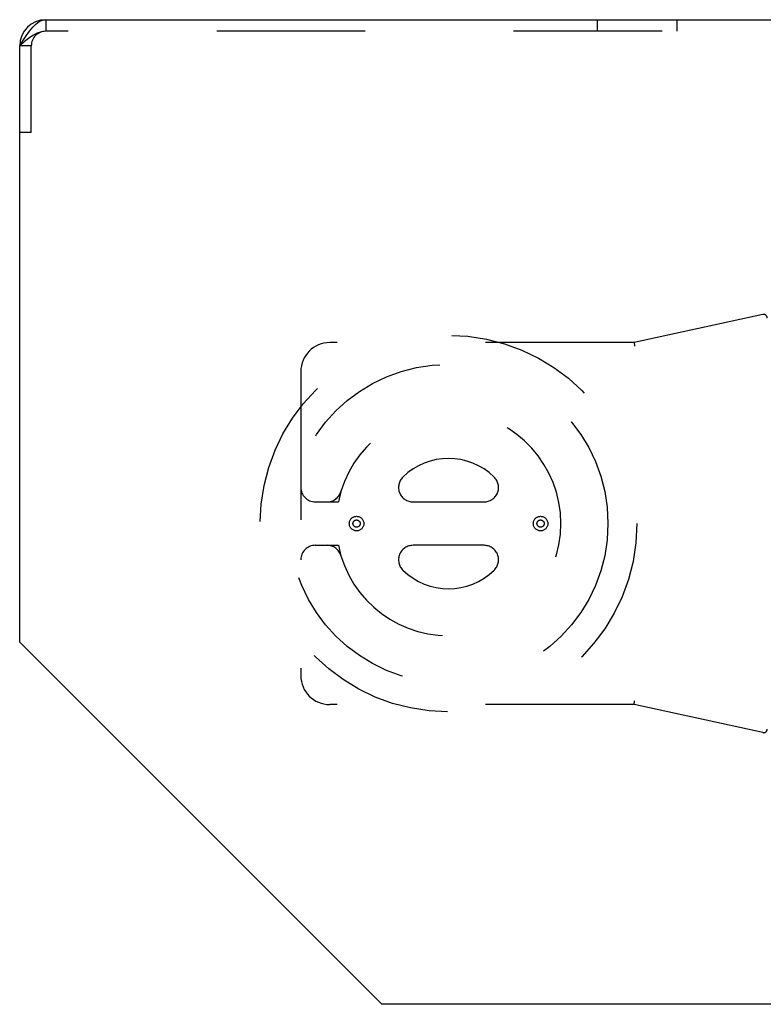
# Model space of a CAD drawing. Header units: inches. Extents: x 0 to 73.3, y 0 to 56.7.
# Tile 19 of 36: x 38.4 to 40.4, y 25.5 to 28.2. Entities that reach past the tile are written whole.
import ezdxf

# ---------------------------------------------------------------- set-up
doc = ezdxf.new("R2010")
doc.units = ezdxf.units.IN
doc.header["$LTSCALE"] = 4.033333
doc.header["$MEASUREMENT"] = 0
doc.linetypes.add('HIDDEN', pattern=[0.2, 0.1, -0.1])
doc.layers.get('0').update_dxf_attribs({"linetype": 'CONTINUOUS'})
doc.layers.add('DEFAULT_2', color=8, linetype='HIDDEN')

msp = doc.modelspace()

# ---------------------------------------------------------------- linework, layer by layer
at = {"color": 7, "linetype": 'Continuous'}
for p, q in [((38.4995, 28.1899), (42.594, 28.1899)), ((38.4375, 28.1329), (38.4463, 28.1462)), ((38.4286, 28.1191), (38.4375, 28.1329)), ((38.4286, 26.497), (38.4286, 28.1191)), ((39.4129, 25.5128), (38.4286, 26.497)), ((42.5467, 25.5128), (39.4129, 25.5128))]:
    msp.add_line(p, q, dxfattribs=at)
for points in [[(38.4463, 28.1462), (38.4552, 28.1585), (38.4641, 28.1692), (38.4729, 28.178)], [(38.4729, 28.178), (38.4818, 28.1846), (38.4906, 28.1886), (38.4995, 28.1899)]]:
    msp.add_lwpolyline(points, dxfattribs=at)
msp.add_arc((38.4995, 28.1191), 0.0709, 90, 180, dxfattribs=at)
at = {"layer": 'DEFAULT_2', "color": 8, "linetype": 'HIDDEN'}
for p, q in [((38.4995, 28.1899), (38.4995, 28.1585)), ((39.9975, 28.1899), (39.9975, 28.1585)), ((40.2141, 28.1899), (40.2141, 28.1585)), ((42.594, 28.1585), (38.4995, 28.1585)), ((38.4601, 28.1191), (38.4286, 28.1191)), ((38.4601, 27.8829), (38.4601, 28.1191)), ((38.4601, 27.8829), (38.4286, 27.8829)), ((40.4482, 27.3881), (40.0979, 27.312)), ((40.0979, 27.312), (39.2711, 27.312)), ((40.0979, 27.312), (40.099, 27.3022)), ((39.1924, 27.2333), (39.1924, 26.4065)), ((39.2318, 26.8789), (39.2946, 26.8789)), ((39.4975, 26.8789), (39.6904, 26.8789)), ((39.2318, 26.7608), (39.2946, 26.7608)), ((39.6904, 26.7608), (39.4975, 26.7608)), ((40.0979, 26.3277), (39.2711, 26.3277)), ((40.0979, 26.3277), (40.099, 26.3376)), ((40.4482, 26.2516), (40.0979, 26.3277))]:
    msp.add_line(p, q, dxfattribs=at)
msp.add_lwpolyline([(38.4995, 28.1585), (38.4877, 28.1571), (38.4759, 28.1532), (38.4641, 28.1469), (38.4522, 28.1388), (38.4404, 28.1293), (38.4286, 28.1191)], dxfattribs=at)
for centre, radius in [((39.594, 26.8199), 0.5118), ((39.594, 26.8199), 0.4331), ((39.344, 26.8199), 0.0197), ((39.344, 26.8199), 0.00984), ((39.844, 26.8199), 0.0197), ((39.844, 26.8199), 0.00984)]:
    msp.add_circle(centre, radius, dxfattribs=at)
for centre, radius, start, end in [((38.4995, 28.1191), 0.0394, 90, 180), ((40.4503, 27.3785), 0.00984, 0, 102.2648), ((39.2711, 27.2333), 0.0787, 90, 180), ((39.594, 26.8199), 0.3051, 191.1599, 168.8401), ((39.594, 26.8199), 0.1772, 45.5847, 134.4153), ((39.4975, 26.9183), 0.0394, 134.4153, 270), ((39.6904, 26.9183), 0.0394, 270, 45.5847), ((39.2318, 26.9183), 0.0394, 180, 270), ((39.2638, 26.9183), 0.0394, 270, 343.3985), ((39.2318, 26.7214), 0.0394, 90, 180), ((39.2638, 26.7214), 0.0394, 16.6015, 90), ((39.4975, 26.7214), 0.0394, 90, 225.5847), ((39.6904, 26.7214), 0.0394, 314.4153, 90), ((39.594, 26.8199), 0.1772, 225.5847, 314.4153), ((39.2711, 26.4065), 0.0787, 180, 270), ((40.4503, 26.2612), 0.00984, 257.7352, 360)]:
    msp.add_arc(centre, radius, start, end, dxfattribs=at)

doc.saveas('drawing.dxf')
